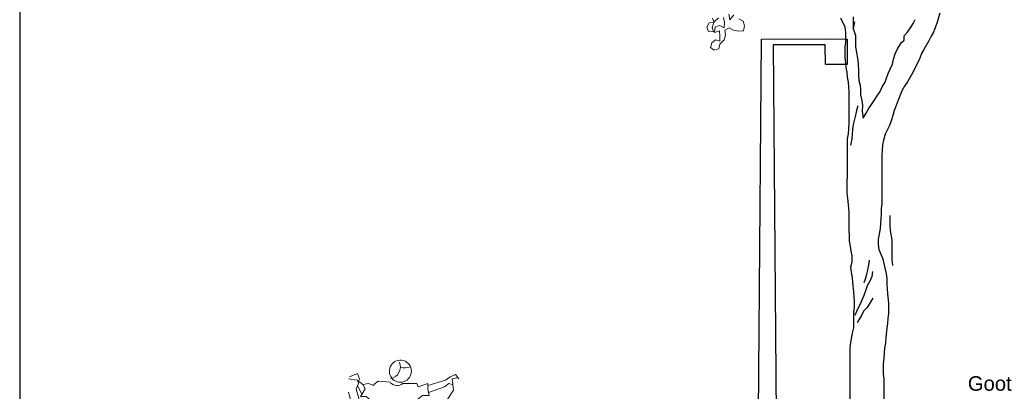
# Model space of a CAD drawing. Header units: metres. Extents: x 8 to 122, y -18 to 26.
# Tile 18 of 54: x 7.55 to 16.05, y 13.49 to 16.7. Entities that reach past the tile are written whole.
import ezdxf
from ezdxf import colors
from ezdxf.entities.mleader import LeaderData, LeaderLine
from ezdxf.math import Vec2, Vec3

# ---------------------------------------------------------------- set-up
doc = ezdxf.new("R2010")
doc.units = ezdxf.units.M
doc.layers.add('N-WE-AL-DETAIL-G', color=7, linetype='Continuous')
doc.layers.add('X-XX-AL-AANKLEDING-T25', color=7, linetype='Continuous', lineweight=25)
doc.styles.add('NLCS_ISO', font='arial.ttf')

# ---------------------------------------------------------------- blocks, each defined once
blk = doc.blocks.new('voetganger')
at = {"color": 0, "linetype": 'Continuous', "lineweight": 0}
for p, q in [((-0.3604, 0.8829), (-0.2841, 0.8734)), ((-0.3508, 0.9021), (-0.2841, 0.9305)), ((-0.2841, 0.9305), (-0.265, 0.8829)), ((-0.2841, 0.8734), (-0.2746, 0.8449)), ((-0.265, 0.8829), (-0.2746, 0.8638)), ((-0.265, 0.8829), (-0.2746, 0.8638)), ((-0.2746, 0.8638), (-0.2366, 0.8354)), ((-0.2746, 0.8638), (-0.2366, 0.8354)), ((-0.1029, 0.8638), (-0.1412, 0.8354)), ((0.0018, 0.8542), (-0.1029, 0.8638)), ((0.3255, 0.8258), (0.478, 0.8734)), ((0.478, 0.8734), (0.516, 0.9021)), ((0.516, 0.9021), (0.5638, 0.9212)), ((0.5351, 0.8829), (0.5734, 0.8925)), ((0.5447, 0.7875), (0.5351, 0.8829)), ((0.5638, 0.9212), (0.5923, 0.8829)), ((-0.3317, 0.6637), (-0.3604, 0.7687)), ((-0.2746, 0.8449), (-0.2937, 0.7971)), ((-0.2937, 0.7971), (-0.2554, 0.6637)), ((-0.2458, 0.7495), (-0.2841, 0.8258)), ((-0.2174, 0.7971), (-0.2458, 0.7495)), ((-0.1887, 0.8449), (-0.2366, 0.8354)), ((-0.2366, 0.8354), (-0.2174, 0.7971)), ((-0.1412, 0.8258), (-0.1887, 0.8449)), ((-0.1412, 0.8354), (-0.1412, 0.8258)), ((0.1065, 0.8449), (0.2303, 0.8449)), ((0.2303, 0.8449), (0.2396, 0.8162)), ((0.2396, 0.8162), (0.3255, 0.8449)), ((0.3255, 0.8449), (0.3255, 0.7971)), ((0.3255, 0.7971), (0.335, 0.74)), ((0.3305, 0.767), (0.4684, 0.8162)), ((0.4589, 0.6541), (0.5447, 0.7875)), ((0.4684, 0.8162), (0.5067, 0.8449)), ((0.5067, 0.8449), (0.5351, 0.8354)), ((-0.2458, 0.7495), (-0.2554, 0.7304)), ((-0.2458, 0.7495), (-0.2554, 0.7304)), ((-0.2554, 0.7304), (-0.2079, 0.7304)), ((-0.2079, 0.7304), (-0.1603, 0.6924)), ((-0.1603, 0.6924), (-0.1124, 0.6924)), ((-0.122, 0.6924), (-0.122, 0.6161)), ((0.2779, 0.74), (0.1921, 0.6733)), ((0.335, 0.74), (0.2779, 0.74)), ((0.5734, 0.6924), (0.5447, 0.6448)), ((-0.3317, 0.6637), (-0.3413, 0.5781)), ((-0.2554, 0.6637), (-0.3317, 0.6637)), ((-0.2554, 0.6637), (-0.2174, 0.6161)), ((-0.2554, 0.6637), (-0.2174, 0.6161)), ((-0.2174, 0.6161), (-0.0649, 0.4065)), ((-0.1029, 0.597), (-0.1316, 0.5019)), ((-0.122, 0.6161), (-0.1029, 0.597)), ((0.1921, 0.6733), (0.1921, 0.6257)), ((0.1921, 0.6257), (0.2016, 0.559)), ((0.4209, 0.597), (0.3922, 0.5874)), ((0.455, 0.6545), (0.4209, 0.597)), ((0.5447, 0.6448), (0.455, 0.6545)), ((0.5447, 0.6448), (0.5447, 0.6257)), ((0.5447, 0.6257), (0.5638, 0.6066)), ((0.5638, 0.6066), (0.5543, 0.559)), ((-0.3413, 0.5781), (-0.3033, 0.5303)), ((-0.3033, 0.5303), (-0.3033, 0.4732)), ((0.3922, 0.5874), (0.2768, 0.4241)), ((0.516, 0.5399), (0.5067, 0.4732)), ((0.5543, 0.559), (0.516, 0.5399)), ((-0.3033, 0.4732), (-0.2174, 0.3206)), ((0.2208, 0.4732), (0.297, 0.4065)), ((0.5067, 0.4732), (0.3542, 0.2922)), ((-0.0649, 0.4065), (-0.0745, 0.3777)), ((-0.0745, 0.3777), (-0.0368, 0.3628)), ((-0.0455, 0.3772), (-0.0173, 0.3302)), ((0.0589, 0.3777), (0.0781, 0.3302)), ((0.0589, 0.3777), (0.0781, 0.3302)), ((0.0781, 0.3493), (0.1729, 0.1776)), ((0.1254, 0.3685), (0.1445, 0.2443)), ((0.1729, 0.3685), (0.1445, 0.2443)), ((0.2016, 0.3302), (0.1636, 0.3873)), ((0.2016, 0.3302), (0.1636, 0.3873)), ((0.2303, 0.3777), (0.2016, 0.3302)), ((0.297, 0.4065), (0.2303, 0.3777)), ((0.297, 0.3685), (0.2683, 0.3969)), ((0.297, 0.3685), (0.2703, 0.3949)), ((0.3922, 0.2351), (0.297, 0.3685)), ((-0.2174, 0.3206), (-0.1316, 0.2255)), ((-0.0173, 0.3302), (0.0589, 0.1492)), ((0.0781, 0.3302), (0.0972, 0.2159)), ((0.1729, 0.1776), (0.2016, 0.3302)), ((0.2056, 0.3367), (0.3255, 0.2443)), ((-0.1316, 0.2255), (-0.1124, 0.1397)), ((0.0685, 0.1968), (0.0589, 0.1492)), ((0.1254, 0.2159), (0.0685, 0.1968)), ((0.1158, 0.0921), (0.1254, 0.2159)), ((0.3159, 0.0063), (0.3255, 0.2443)), ((0.3255, 0.2443), (0.4017, 0.1681)), ((0.4493, 0.2159), (0.3922, 0.2351)), ((0.4304, 0.1301), (0.5543, 0.1968)), ((0.5447, 0.2351), (0.4493, 0.2159)), ((0.5543, 0.1968), (0.5447, 0.2351)), ((-0.1124, 0.1397), (-0.1412, -0.0033)), ((0.021, 0.1109), (-0.0457, -0.0225)), ((0.0589, 0.1492), (0.0877, 0.0921)), ((0.0589, 0.1492), (0.0877, 0.0921)), ((0.0877, 0.0921), (0.1158, 0.0921)), ((0.1729, 0.0921), (0.1921, 0.0158)), ((0.4017, 0.1681), (0.4304, 0.1301)), ((0.1921, 0.0158), (0.1541, -0.175)), ((0.2875, 0.0825), (0.3063, -0.0129)), ((0.2875, -0.032), (0.3159, 0.0063)), ((-0.1412, -0.0033), (-0.1412, -0.0604)), ((-0.1412, -0.0604), (-0.0936, -0.07)), ((-0.0936, -0.07), (-0.0936, -0.0987)), ((0.2683, -0.108), (0.297, -0.0796)), ((0.297, -0.0796), (0.2875, -0.032)), ((-0.0936, -0.0987), (-0.122, -0.2893)), ((-0.0936, -0.0987), (0.021, -0.1176)), ((0.021, -0.1176), (0.1541, -0.175)), ((0.1541, -0.175), (0.2683, -0.108)), ((0.2779, -0.1176), (0.3063, -0.2701)), ((0.1921, -0.3652), (0.1636, -0.2226)), ((-0.122, -0.2893), (-0.0269, -0.67)), ((0.3063, -0.2701), (0.3063, -0.6225)), ((0.1636, -0.3841), (0.1921, -0.3652)), ((0.1729, -0.4795), (0.1636, -0.3841)), ((0.1921, -0.5082), (0.1729, -0.4795)), ((0.1825, -0.5749), (0.1921, -0.5082)), ((0.2112, -0.67), (0.1825, -0.5749)), ((-0.0269, -0.67), (0.0114, -0.6796)), ((0.0114, -0.6796), (0.0305, -0.7654)), ((0.1729, -0.7367), (0.2112, -0.67)), ((0.3063, -0.6225), (0.2683, -0.6987)), ((0.3063, -0.6225), (0.2683, -0.6987)), ((0.0114, -0.7367), (-0.0173, -0.7846)), ((0.1825, -1.0227), (0.1729, -0.7367)), ((0.2683, -0.6987), (0.1825, -0.8606)), ((0.0114, -0.8321), (-0.0362, -0.8893)), ((-0.0173, -0.7846), (0.0398, -0.8606)), ((0.0305, -0.7654), (0.0305, -1.0131)), ((-0.0362, -0.8893), (-0.0362, -0.9368)), ((-0.0362, -0.9368), (0.0305, -0.9847)), ((0.0305, -0.9655), (0.1065, -0.956)), ((0.0305, -1.0131), (0.0398, -1.0227)), ((0.0305, -1.0131), (0.0398, -1.0227)), ((0.0398, -1.0227), (0.1065, -1.0131)), ((0.1065, -0.956), (0.1825, -0.9655)), ((0.1065, -1.0131), (0.1825, -1.0227)), ((0.0685, -1.0227), (0.0494, -1.0798)), ((0.1541, -1.0514), (0.1541, -1.0227)), ((0.1825, -1.0894), (0.1541, -1.0514))]:
    blk.add_line(p, q, dxfattribs=at)
at = {"color": 0, "linetype": 'Continuous', "lineweight": 0, "flags": 128}
blk.add_lwpolyline([(-0.0078, 0.9496), (-0.0078, 0.9496)], dxfattribs=at)
at = {"color": 0, "linetype": 'Continuous', "lineweight": 0}
for centre, radius, start, end in [((-0.0174, 0.9877), 0.1048, 282, 22), ((0.0874, 0.9496), 0.0953, 351.5, 138.53), ((0.0874, 0.9496), 0.0953, 138.53, 351.5), ((0.1255, 1.1115), 0.1334, 255, 291), ((0.0589, 0.9019), 0.0762, 223, 310), ((0.1065, 0.5018), 0.1143, 256, 197.19561), ((-0.0269, 0.5685), 0.1048, 289, 12), ((0.1255, 0.6923), 0.1524, 255, 300), ((0.0017, 0.397), 0.1048, 95.21118, 149), ((-0.0174, 0.3684), 0.0857, 3, 78), ((-0.0174, 0.3684), 0.0857, 3, 78), ((0.0017, 0.2731), 0.1143, 58.18111, 121.10817)]:
    blk.add_arc(centre, radius, start, end, dxfattribs=at)
blk = doc.blocks.new('Boom_zijaanzicht')
at = {"color": 0, "ltscale": 0.05, "flags": 128}
for points in [[(-0.3367, 1.124), (-0.336, 2.3899), (-0.3323, 2.4336), (-0.3177, 2.5138), (-0.3067, 2.5611), (-0.3066, 2.696), (-0.2992, 2.7397), (-0.2992, 2.7871), (-0.3028, 2.8272), (-0.3064, 2.8709), (-0.3136, 2.9511), (-0.3172, 2.9948), (-0.3245, 3.0386), (-0.3317, 3.0859), (-0.3207, 3.1297), (-0.3207, 3.1807), (-0.3279, 3.2244), (-0.3352, 3.2645), (-0.3424, 3.3083), (-0.3424, 3.3556), (-0.346, 3.3994), (-0.3459, 3.5524), (-0.3495, 3.5925), (-0.3567, 3.68), (-0.3639, 3.7237), (-0.3638, 3.8185), (-0.3602, 3.8695), (-0.3599, 4.1902), (-0.3525, 4.2339), (-0.3488, 4.2777), (-0.3452, 4.325), (-0.3449, 4.5947), (-0.3485, 4.6348), (-0.3521, 4.6785), (-0.3594, 4.7223), (-0.363, 4.766), (-0.3702, 4.8061), (-0.3738, 4.8462), (-0.3811, 4.8899), (-0.381, 4.981), (-0.3737, 5.0211), (-0.3736, 5.1086), (-0.3808, 5.1523), (-0.4172, 5.2325)], [(-0.2249, 4.3686), (-0.1993, 4.4124), (-0.1774, 4.4488), (-0.1519, 4.4852), (-0.13, 4.5216), (-0.1044, 4.5617), (-0.0789, 4.5981), (-0.0606, 4.6382), (-0.0387, 4.6746), (-0.0095, 4.7547), (0.0088, 4.7912), (0.027, 4.8349), (0.038, 4.8786), (0.0526, 4.9223), (0.0709, 4.966), (0.1074, 5.0207), (0.1293, 5.0425), (0.1293, 5.079), (0.1585, 5.1117), (0.184, 5.1482), (0.2059, 5.1846), (0.2242, 5.221)], [(-0.3115, 5.2434), (-0.3116, 5.1413), (-0.3006, 5.1996), (-0.3116, 5.1413), (-0.2898, 5.083), (-0.2899, 4.9882), (-0.2863, 4.9481), (-0.2718, 4.868), (-0.2682, 4.8279), (-0.2646, 4.7841), (-0.2646, 4.7368), (-0.261, 4.693), (-0.2501, 4.6529), (-0.2465, 4.6128), (-0.2465, 4.5691), (-0.2356, 4.5217), (-0.232, 4.478), (-0.2321, 4.4306), (-0.2285, 4.3832), (-0.2249, 4.3686)], [(0.4363, 5.2756), (0.4143, 5.1955), (0.3997, 5.1554), (0.3814, 5.1117), (0.3632, 5.0752), (0.3413, 5.0352), (0.2975, 4.9623), (0.2792, 4.9259), (0.2646, 4.8858), (0.2025, 4.762), (0.1587, 4.6818), (0.1332, 4.6454), (0.1077, 4.6053), (0.0784, 4.5252), (0.0602, 4.4778), (0.0419, 4.4341), (0.0309, 4.3904), (0.0163, 4.3467), (0.0017, 4.3066), (-0.0166, 4.2665), (-0.0348, 4.2301), (-0.0494, 4.1791), (-0.0568, 4.139), (-0.0605, 4.0917), (-0.0641, 4.0479), (-0.0645, 3.6288), (-0.0682, 3.5887), (-0.0682, 3.5414), (-0.0719, 3.5013), (-0.0793, 3.4138), (-0.094, 3.3264), (-0.094, 3.279), (-0.0904, 3.2353), (-0.054, 3.1551), (-0.0468, 3.115), (-0.025, 3.0275), (-0.0214, 2.9837), (-0.0214, 2.9364), (-0.0178, 2.8963), (-0.0142, 2.8525), (-0.007, 2.7724), (-0.0071, 2.6849), (-0.0108, 2.6448), (-0.0144, 2.5974), (-0.0218, 2.5574), (-0.0291, 2.4772), (-0.0328, 2.4298), (-0.0402, 2.3861), (-0.0475, 2.2986), (-0.0512, 2.2513), (-0.0513, 2.1602), (-0.0477, 2.1201), (-0.0478, 1.4919)], [(-0.2721, 4.4744), (-0.2831, 4.4343), (-0.2904, 4.3942), (-0.3124, 4.3141), (-0.3161, 4.2703), (-0.3234, 4.1902), (-0.3307, 4.1501), (-0.3344, 4.1355)], [(0.0056, 3.5304), (0.0055, 3.4393), (0.0091, 3.3992), (0.0237, 3.319), (0.0235, 3.1441), (0.0271, 3.104), (0.0271, 3.0967)], [(-0.174, 3.1442), (-0.1776, 3.1004), (-0.1886, 3.0603), (-0.1959, 3.0203), (-0.2069, 2.9802), (-0.2179, 2.9474)], [(-0.1454, 3.0457), (-0.149, 3.002), (-0.1673, 2.9619), (-0.1892, 2.9218), (-0.2038, 2.8781), (-0.2184, 2.838), (-0.2549, 2.7579), (-0.2732, 2.7215), (-0.2915, 2.6814), (-0.2988, 2.6705)], [(-0.1419, 2.8161), (-0.1675, 2.7724), (-0.193, 2.7323), (-0.2222, 2.7032), (-0.2405, 2.6668), (-0.2623, 2.6304), (-0.277, 2.6049)]]:
    blk.add_lwpolyline(points, dxfattribs=at)
at = {"color": 0, "lineweight": 0, "ltscale": 0.05, "flags": 128}
for points in [[(-1.2984, 5.2247), (-1.2616, 5.2053), (-1.2499, 5.1645), (-1.2587, 5.1229), (-1.3024, 5.1188), (-1.344, 5.1276), (-1.3808, 5.147), (-1.4188, 5.1276), (-1.4146, 5.0839), (-1.4261, 5.0448), (-1.4609, 5.0075), (-1.4698, 4.9659), (-1.5106, 4.9542), (-1.5424, 4.9788), (-1.5309, 5.0179), (-1.5009, 5.0447), (-1.4618, 5.0332), (-1.4608, 5.0771), (-1.4649, 5.1208), (-1.5083, 5.1064), (-1.5023, 5.1556), (-1.4614, 5.1673), (-1.4246, 5.148), (-1.4211, 5.1945), (-1.4304, 5.238)], [(-1.4741, 5.2339), (-1.5115, 5.1991), (-1.528, 5.1547), (-1.5163, 5.1138), (-1.5601, 5.1149), (-1.5744, 5.153), (-1.555, 5.1898), (-1.5113, 5.1939), (-1.5256, 5.2321)], [(-1.3849, 5.2654), (-1.3755, 5.2168), (-1.3409, 5.2593)]]:
    blk.add_lwpolyline(points, dxfattribs=at)

msp = doc.modelspace()

# ---------------------------------------------------------------- linework, layer by layer
at = {"layer": 'Defpoints', "color": 6}
msp.add_lwpolyline([(7.5473, 23.664), (7.5473, -16.8115), (56.1691, -16.8115), (56.1691, -12.0872), (64.8584, -12.0872), (64.8584, 23.664)], close=True, dxfattribs=at)
at = {"layer": 'N-WE-AL-DETAIL-G', "flags": 128}
msp.add_lwpolyline([(13.9108, 11.502), (13.9508, 16.5283), (14.5046, 16.5319), (14.6909, 16.529), (14.6913, 16.3107), (14.5046, 16.3113), (14.501, 16.4783), (14.0512, 16.4783), (14.0908, 11.502)], dxfattribs=at)

# ---------------------------------------------------------------- block references
at = {"layer": 'N-WE-AL-DETAIL-G', "color": 252}
for name, p in [('Boom_zijaanzicht', (15.0534, 11.4784)), ('voetganger', (10.7461, 12.7151))]:
    msp.add_blockref(name, p, dxfattribs=at)

# ---------------------------------------------------------------- leaders
at = {"layer": 'X-XX-AL-AANKLEDING-T25'}
ml = msp.add_multileader_mtext('Standard', dxfattribs=at)
ml.set_content('Goot', color=256, style='NLCS_ISO')
ml.set_leader_properties()
ml.build(insert=Vec2(0, 0))
ml.multileader.update_dxf_attribs({"arrow_head_size": 0.125})
ctx = ml.context
ctx.base_point, ctx.char_height, ctx.arrow_head_size, ctx.landing_gap_size, ctx.plane_origin = Vec3(15.6426, 13.5579), 0.125, 0.125, 0.1, Vec3(17.7167, 11.0936)
ctx.text_align_type = 2
notes = []
notes.append((ctx, [(0, (1, 1, 0), (16.4699, 13.5579), (-1, 0), 0.2593, [(0, [(16.4699, 11.3677)], 0, [])])]))
ctx.mtext.insert, ctx.mtext.alignment, ctx.mtext.flow_direction = Vec3(16.1106, 13.6214), 3, 5
for ctx, leaders in notes:
    for number, flags, end, landing, length, lines in leaders:
        leader = LeaderData()
        leader.index, (leader.has_last_leader_line, leader.has_dogleg_vector, leader.attachment_direction) = number, flags
        leader.last_leader_point, leader.dogleg_vector, leader.dogleg_length = Vec3(end), Vec3(landing), length
        for number, points, colour, breaks in lines:
            line = LeaderLine()
            line.index, line.vertices, line.color, line.breaks = number, Vec3.list(points), colors.encode_raw_color(colour), breaks
            leader.lines.append(line)
        ctx.leaders.append(leader)

doc.saveas('drawing.dxf')
